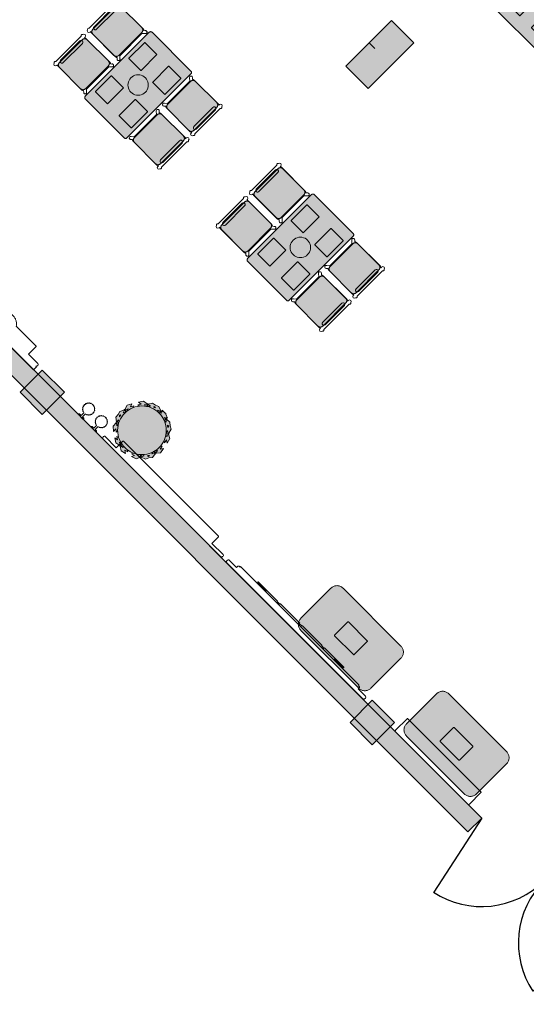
# Model space of a CAD drawing. Extents: x 2172.2 to 2210.6, y 415.3 to 458.1.
# Tile 2 of 27: x 2180.6 to 2187, y 424.7 to 437.3. Entities that reach past the tile are written whole.
import ezdxf

# ---------------------------------------------------------------- set-up
doc = ezdxf.new("R2010")
doc.units = 0
for name, color, linetype, lineweight in [('AYAA_B2_CHAIRS', 7, 'Continuous', 18), ('AYAA_B2_COLUMNS', 8, 'Continuous', 30), ('AYAA_B2_FINE_DETAIL', 8, 'Continuous', 9), ('AYAA_B2_PLANTS', 94, 'Continuous', 18), ('AYAA_B2_SERVICE', 7, 'Continuous', 18), ('AYAA_B2_TABLES', 7, 'Continuous', 18), ('AYAA_B2_WALL_DECOR', 32, 'Continuous', 13), ('AYAA_B2_WALL_LIGHTS', 32, 'Continuous', 13), ('AYAA_B2_WALLS', 7, 'Continuous', 30)]:
    doc.layers.add(name, color=color, linetype=linetype, lineweight=lineweight)

# ---------------------------------------------------------------- blocks, each defined once
blk = doc.blocks.new('AYAA_B2_ARCHITECTURE')
at = {"layer": 'AYAA_B2_COLUMNS', "true_color": 0xc2b092}
for points in [[(-4.993355, 2.969164), (-4.710547, 3.251969), (-4.427707, 2.969129), (-5.007532, 2.389305), (-5.29034, 2.67218), (-4.993366, 2.969152), (-4.921082, 2.896874)], [(-9.155142, -1.192626), (-8.872302, -1.475465), (-9.155142, -1.758305), (-9.43795, -1.47543)], [(-4.672302, -5.675465), (-4.955142, -5.958305), (-5.23795, -5.67543), (-4.955142, -5.392626)]]:
    blk.add_hatch(color=256, dxfattribs=at).paths.add_polyline_path(points)
at = {"layer": 'AYAA_B2_WALLS', "true_color": 0xe4e1d8}
blk.add_hatch(color=256, dxfattribs=at).paths.add_polyline_path([(-17.430969, 6.977996), (-3.56182, -6.891153), (-3.738596, -7.06793), (-17.607746, 6.80122)])
at = {"layer": 'AYAA_B2_COLUMNS', "linetype": 'Continuous', "lineweight": -2}
for points in [[(-4.993355, 2.969164), (-4.710547, 3.251969), (-4.427707, 2.969129), (-5.007532, 2.389305), (-5.29034, 2.67218), (-4.993366, 2.969152), (-4.921082, 2.896874)], [(-9.155142, -1.192626), (-8.872302, -1.475465), (-9.155142, -1.758305), (-9.43795, -1.47543)], [(-4.672302, -5.675465), (-4.955142, -5.958305), (-5.23795, -5.67543), (-4.955142, -5.392626)]]:
    blk.add_lwpolyline(points, close=True, dxfattribs=at)
at = {"layer": 'AYAA_B2_WALLS', "linetype": 'Continuous', "lineweight": -2}
blk.add_lwpolyline([(-17.430969, 6.977996), (-3.56182, -6.891153), (-3.738596, -7.06793), (-17.607746, 6.80122)], close=True, dxfattribs=at)
blk = doc.blocks.new('AYAA_B2_DOOR_D3')
at = {"color": 0, "linetype": 'Continuous'}
for points in [[(-1.125, 0), (-0.891, 1.1)], [(1.125, 0), (0.891, 1.1)]]:
    blk.add_lwpolyline(points, dxfattribs=at)
at = {"color": 0}
for centre, start, end in [((-1.125, 0), 0, 78), ((1.125, 0), 102, 180)]:
    blk.add_arc(centre, 1.125, start, end, dxfattribs=at)
blk = doc.blocks.new('AYAA_B2_DINING_2')
at = {"true_color": 0xefe8d6}
blk.add_hatch(color=256, dxfattribs=at).paths.add_polyline_path([(-0.595225, -0.364695), (-0.597275, -0.36135), (-0.598776, -0.357725), (-0.599692, -0.353911), (-0.6, -0.35), (-0.6, 0.35), (-0.599692, 0.353911), (-0.598776, 0.357725), (-0.597275, 0.36135), (-0.595225, 0.364695), (-0.592678, 0.367678), (-0.589695, 0.370225), (-0.58635, 0.372275), (-0.582725, 0.373776), (-0.578911, 0.374692), (-0.575, 0.375), (0.575, 0.375), (0.578911, 0.374692), (0.582725, 0.373776), (0.58635, 0.372275), (0.589695, 0.370225), (0.592678, 0.367678), (0.595225, 0.364695), (0.597275, 0.36135), (0.598776, 0.357725), (0.599692, 0.353911), (0.6, 0.35), (0.6, -0.35), (0.599692, -0.353911), (0.598776, -0.357725), (0.597275, -0.36135), (0.595225, -0.364695), (0.592678, -0.367678), (0.589695, -0.370225), (0.58635, -0.372275), (0.582725, -0.373776), (0.578911, -0.374692), (0.575, -0.375), (-0.575, -0.375), (-0.578911, -0.374692), (-0.582725, -0.373776), (-0.58635, -0.372275), (-0.589695, -0.370225), (-0.592678, -0.367678)])
at = {"color": 0, "linetype": 'Continuous', "lineweight": -2}
blk.add_lwpolyline([(-0.599692, 0.353911), (-0.598776, 0.357725), (-0.597275, 0.36135), (-0.595225, 0.364695), (-0.592678, 0.367678), (-0.589695, 0.370225), (-0.58635, 0.372275), (-0.582725, 0.373776), (-0.578911, 0.374692), (-0.575, 0.375), (0.575, 0.375), (0.578911, 0.374692), (0.582725, 0.373776), (0.58635, 0.372275), (0.589695, 0.370225), (0.592678, 0.367678), (0.595225, 0.364695), (0.597275, 0.36135), (0.598776, 0.357725), (0.599692, 0.353911), (0.6, 0.35), (0.6, -0.35), (0.599692, -0.353911), (0.598776, -0.357725), (0.597275, -0.36135), (0.595225, -0.364695), (0.592678, -0.367678), (0.589695, -0.370225), (0.58635, -0.372275), (0.582725, -0.373776), (0.578911, -0.374692), (0.575, -0.375), (-0.575, -0.375), (-0.578911, -0.374692), (-0.582725, -0.373776), (-0.58635, -0.372275), (-0.589695, -0.370225), (-0.592678, -0.367678), (-0.595225, -0.364695), (-0.597275, -0.36135), (-0.598776, -0.357725), (-0.599692, -0.353911), (-0.6, -0.35), (-0.6, 0.35)], close=True, dxfattribs=at)
at = {"layer": 'AYAA_B2_FINE_DETAIL', "linetype": 'Continuous', "lineweight": -2}
for points in [[(-0.443, 0.325), (-0.157, 0.325), (-0.156001, 0.324733), (-0.155267, 0.323999), (-0.155, 0.323), (-0.155, 0.107), (-0.155267, 0.106001), (-0.156001, 0.105267), (-0.157, 0.105), (-0.443, 0.105), (-0.443999, 0.105267), (-0.444733, 0.106001), (-0.445, 0.107), (-0.445, 0.323), (-0.444733, 0.323999), (-0.443999, 0.324733)], [(0.155, 0.323), (0.155267, 0.323999), (0.156001, 0.324733), (0.157, 0.325), (0.443, 0.325), (0.443999, 0.324733), (0.444733, 0.323999), (0.445, 0.323), (0.445, 0.107), (0.444733, 0.106001), (0.443999, 0.105267), (0.443, 0.105), (0.157, 0.105), (0.156001, 0.105267), (0.155267, 0.106001), (0.155, 0.107)], [(-0.123637, 0.040172), (-0.115831, 0.059019), (-0.105172, 0.076412), (-0.091924, 0.091924), (-0.076412, 0.105172), (-0.059019, 0.115831), (-0.040172, 0.123637), (-0.020336, 0.128399), (0, 0.13), (0.020336, 0.128399), (0.040172, 0.123637), (0.059019, 0.115831), (0.076412, 0.105172), (0.091924, 0.091924), (0.105172, 0.076412), (0.115831, 0.059019), (0.123637, 0.040172), (0.128399, 0.020336), (0.13, 0), (0.128399, -0.020336), (0.123637, -0.040172), (0.115831, -0.059019), (0.105172, -0.076412), (0.091924, -0.091924), (0.076412, -0.105172), (0.059019, -0.115831), (0.040172, -0.123637), (0.020336, -0.128399), (0, -0.13), (-0.020336, -0.128399), (-0.040172, -0.123637), (-0.059019, -0.115831), (-0.076412, -0.105172), (-0.091924, -0.091924), (-0.105172, -0.076412), (-0.115831, -0.059019), (-0.123637, -0.040172), (-0.128399, -0.020336), (-0.13, 0), (-0.128399, 0.020336)], [(-0.443999, -0.105267), (-0.443, -0.105), (-0.157, -0.105), (-0.156001, -0.105267), (-0.155267, -0.106001), (-0.155, -0.107), (-0.155, -0.323), (-0.155267, -0.323999), (-0.156001, -0.324733), (-0.157, -0.325), (-0.443, -0.325), (-0.443999, -0.324733), (-0.444733, -0.323999), (-0.445, -0.323), (-0.445, -0.107), (-0.444733, -0.106001)], [(0.155267, -0.106001), (0.156001, -0.105267), (0.157, -0.105), (0.443, -0.105), (0.443999, -0.105267), (0.444733, -0.106001), (0.445, -0.107), (0.445, -0.323), (0.444733, -0.323999), (0.443999, -0.324733), (0.443, -0.325), (0.157, -0.325), (0.156001, -0.324733), (0.155267, -0.323999), (0.155, -0.323), (0.155, -0.107)]]:
    blk.add_lwpolyline(points, close=True, dxfattribs=at)
blk = doc.blocks.new('AYAA_B2_CHAIR_OLIVE')
at = {"true_color": 0xd7dec3}
blk.add_hatch(color=256, dxfattribs=at).paths.add_polyline_path([(-0.247475, -0.204863), (-0.248872, -0.200013), (-0.249717, -0.195038), (-0.25, -0.19), (-0.25, 0.19), (-0.249717, 0.195038), (-0.248872, 0.200013), (-0.247475, 0.204863), (-0.245544, 0.209525), (-0.243103, 0.213941), (-0.240182, 0.218057), (-0.23682, 0.22182), (-0.233057, 0.225182), (-0.228941, 0.228103), (-0.224525, 0.230544), (-0.219863, 0.232475), (-0.215013, 0.233872), (-0.210038, 0.234717), (-0.205, 0.235), (0.205, 0.235), (0.210038, 0.234717), (0.215013, 0.233872), (0.219863, 0.232475), (0.224525, 0.230544), (0.228941, 0.228103), (0.233057, 0.225182), (0.23682, 0.22182), (0.240182, 0.218057), (0.243103, 0.213941), (0.245544, 0.209525), (0.247475, 0.204863), (0.248872, 0.200013), (0.249717, 0.195038), (0.25, 0.19), (0.25, -0.19), (0.249717, -0.195038), (0.248872, -0.200013), (0.247475, -0.204863), (0.245544, -0.209525), (0.243103, -0.213941), (0.240182, -0.218057), (0.23682, -0.22182), (0.233057, -0.225182), (0.228941, -0.228103), (0.224525, -0.230544), (0.219863, -0.232475), (0.215013, -0.233872), (0.210038, -0.234717), (0.205, -0.235), (-0.205, -0.235), (-0.210038, -0.234717), (-0.215013, -0.233872), (-0.219863, -0.232475), (-0.224525, -0.230544), (-0.228941, -0.228103), (-0.233057, -0.225182), (-0.23682, -0.22182), (-0.240182, -0.218057), (-0.243103, -0.213941), (-0.245544, -0.209525)])
at = {"color": 0, "linetype": 'Continuous', "lineweight": -2}
for points in [[(-0.255, -0.233), (-0.242972, -0.233), (-0.245992, -0.22998), (-0.25, -0.215), (-0.25, 0.215), (-0.245992, 0.22998), (-0.240149, 0.235823), (-0.252556, 0.249383), (-0.254118, 0.250179), (-0.258321, 0.254382), (-0.26102, 0.259679), (-0.26195, 0.26555), (-0.26102, 0.271421), (-0.258321, 0.276718), (-0.254118, 0.280921), (-0.248821, 0.28362), (-0.24295, 0.28455), (-0.237079, 0.28362), (-0.231782, 0.280921), (-0.227579, 0.276718), (-0.22608, 0.273776), (-0.20172, 0.24715), (-0.200943, 0.245), (0.200943, 0.245), (0.20172, 0.24715), (0.22608, 0.273776), (0.227579, 0.276718), (0.231782, 0.280921), (0.237079, 0.28362), (0.24295, 0.28455), (0.248821, 0.28362), (0.254118, 0.280921), (0.258321, 0.276718), (0.26102, 0.271421), (0.26195, 0.26555), (0.26102, 0.259679), (0.258321, 0.254382), (0.254118, 0.250179), (0.252556, 0.249383), (0.240149, 0.235823), (0.245992, 0.22998), (0.25, 0.215), (0.25, -0.215), (0.245992, -0.22998), (0.242972, -0.233), (0.255, -0.233), (0.270556, -0.239444), (0.277, -0.255), (0.270556, -0.270556), (0.259027, -0.275332), (0.258321, -0.276718), (0.254118, -0.280921), (0.248821, -0.28362), (0.24295, -0.28455), (0.237079, -0.28362), (0.231782, -0.280921), (0.227861, -0.277), (-0.227861, -0.277), (-0.231782, -0.280921), (-0.237079, -0.28362), (-0.24295, -0.28455), (-0.248821, -0.28362), (-0.254118, -0.280921), (-0.258321, -0.276718), (-0.259027, -0.275332), (-0.270556, -0.270556), (-0.277, -0.255), (-0.270556, -0.239444)], [(-0.247475, -0.204863), (-0.248872, -0.200013), (-0.249717, -0.195038), (-0.25, -0.19), (-0.25, 0.19), (-0.249717, 0.195038), (-0.248872, 0.200013), (-0.247475, 0.204863), (-0.245544, 0.209525), (-0.243103, 0.213941), (-0.240182, 0.218057), (-0.23682, 0.22182), (-0.233057, 0.225182), (-0.228941, 0.228103), (-0.224525, 0.230544), (-0.219863, 0.232475), (-0.215013, 0.233872), (-0.210038, 0.234717), (-0.205, 0.235), (0.205, 0.235), (0.210038, 0.234717), (0.215013, 0.233872), (0.219863, 0.232475), (0.224525, 0.230544), (0.228941, 0.228103), (0.233057, 0.225182), (0.23682, 0.22182), (0.240182, 0.218057), (0.243103, 0.213941), (0.245544, 0.209525), (0.247475, 0.204863), (0.248872, 0.200013), (0.249717, 0.195038), (0.25, 0.19), (0.25, -0.19), (0.249717, -0.195038), (0.248872, -0.200013), (0.247475, -0.204863), (0.245544, -0.209525), (0.243103, -0.213941), (0.240182, -0.218057), (0.23682, -0.22182), (0.233057, -0.225182), (0.228941, -0.228103), (0.224525, -0.230544), (0.219863, -0.232475), (0.215013, -0.233872), (0.210038, -0.234717), (0.205, -0.235), (-0.205, -0.235), (-0.210038, -0.234717), (-0.215013, -0.233872), (-0.219863, -0.232475), (-0.224525, -0.230544), (-0.228941, -0.228103), (-0.233057, -0.225182), (-0.23682, -0.22182), (-0.240182, -0.218057), (-0.243103, -0.213941), (-0.245544, -0.209525)], [(-0.183735, -0.203506), (-0.1725, -0.2005), (0.1725, -0.2005), (0.183735, -0.203506), (0.191994, -0.211765), (0.195, -0.223), (0.191994, -0.234235), (0.183735, -0.242494), (0.1725, -0.2455), (-0.1725, -0.2455), (-0.183735, -0.242494), (-0.191994, -0.234235), (-0.195, -0.223), (-0.191994, -0.211765)]]:
    blk.add_lwpolyline(points, close=True, dxfattribs=at)
blk = doc.blocks.new('AYAA_B2_DINING_5')
at = {"true_color": 0xefe8d6}
blk.add_hatch(color=256, dxfattribs=at).paths.add_polyline_path([(-1.5, -0.35), (-1.5, 0.35), (-1.499692, 0.353911), (-1.498776, 0.357725), (-1.497275, 0.36135), (-1.495225, 0.364695), (-1.492678, 0.367678), (-1.489695, 0.370225), (-1.48635, 0.372275), (-1.482725, 0.373776), (-1.478911, 0.374692), (-1.475, 0.375), (1.475, 0.375), (1.478911, 0.374692), (1.482725, 0.373776), (1.48635, 0.372275), (1.489695, 0.370225), (1.492678, 0.367678), (1.495225, 0.364695), (1.497275, 0.36135), (1.498776, 0.357725), (1.499692, 0.353911), (1.5, 0.35), (1.5, -0.35), (1.499692, -0.353911), (1.498776, -0.357725), (1.497275, -0.36135), (1.495225, -0.364695), (1.492678, -0.367678), (1.489695, -0.370225), (1.48635, -0.372275), (1.482725, -0.373776), (1.478911, -0.374692), (1.475, -0.375), (-1.475, -0.375), (-1.478911, -0.374692), (-1.482725, -0.373776), (-1.48635, -0.372275), (-1.489695, -0.370225), (-1.492678, -0.367678), (-1.495225, -0.364695), (-1.497275, -0.36135), (-1.498776, -0.357725), (-1.499692, -0.353911)])
at = {"color": 0, "linetype": 'Continuous', "lineweight": -2}
blk.add_lwpolyline([(-1.5, 0.35), (-1.499692, 0.353911), (-1.498776, 0.357725), (-1.497275, 0.36135), (-1.495225, 0.364695), (-1.492678, 0.367678), (-1.489695, 0.370225), (-1.48635, 0.372275), (-1.482725, 0.373776), (-1.478911, 0.374692), (-1.475, 0.375), (1.475, 0.375), (1.478911, 0.374692), (1.482725, 0.373776), (1.48635, 0.372275), (1.489695, 0.370225), (1.492678, 0.367678), (1.495225, 0.364695), (1.497275, 0.36135), (1.498776, 0.357725), (1.499692, 0.353911), (1.5, 0.35), (1.5, -0.35), (1.499692, -0.353911), (1.498776, -0.357725), (1.497275, -0.36135), (1.495225, -0.364695), (1.492678, -0.367678), (1.489695, -0.370225), (1.48635, -0.372275), (1.482725, -0.373776), (1.478911, -0.374692), (1.475, -0.375), (-1.475, -0.375), (-1.478911, -0.374692), (-1.482725, -0.373776), (-1.48635, -0.372275), (-1.489695, -0.370225), (-1.492678, -0.367678), (-1.495225, -0.364695), (-1.497275, -0.36135), (-1.498776, -0.357725), (-1.499692, -0.353911), (-1.5, -0.35)], close=True, dxfattribs=at)
at = {"layer": 'AYAA_B2_FINE_DETAIL', "linetype": 'Continuous', "lineweight": -2}
for points in [[(-1.057, 0.325), (-1.056001, 0.324733), (-1.055267, 0.323999), (-1.055, 0.323), (-1.055, 0.107), (-1.055267, 0.106001), (-1.056001, 0.105267), (-1.057, 0.105), (-1.343, 0.105), (-1.343999, 0.105267), (-1.344733, 0.106001), (-1.345, 0.107), (-1.345, 0.323), (-1.344733, 0.323999), (-1.343999, 0.324733), (-1.343, 0.325)], [(-0.745, 0.107), (-0.745, 0.323), (-0.744733, 0.323999), (-0.743999, 0.324733), (-0.743, 0.325), (-0.457, 0.325), (-0.456001, 0.324733), (-0.455267, 0.323999), (-0.455, 0.323), (-0.455, 0.107), (-0.455267, 0.106001), (-0.456001, 0.105267), (-0.457, 0.105), (-0.743, 0.105), (-0.743999, 0.105267), (-0.744733, 0.106001)], [(-0.145, 0.107), (-0.145, 0.323), (-0.144733, 0.323999), (-0.143999, 0.324733), (-0.143, 0.325), (0.143, 0.325), (0.143999, 0.324733), (0.144733, 0.323999), (0.145, 0.323), (0.145, 0.107), (0.144733, 0.106001), (0.143999, 0.105267), (0.143, 0.105), (-0.143, 0.105), (-0.143999, 0.105267), (-0.144733, 0.106001)], [(0.455267, 0.323999), (0.456001, 0.324733), (0.457, 0.325), (0.743, 0.325), (0.743999, 0.324733), (0.744733, 0.323999), (0.745, 0.323), (0.745, 0.107), (0.744733, 0.106001), (0.743999, 0.105267), (0.743, 0.105), (0.457, 0.105), (0.456001, 0.105267), (0.455267, 0.106001), (0.455, 0.107), (0.455, 0.323)], [(1.057, 0.325), (1.343, 0.325), (1.343999, 0.324733), (1.344733, 0.323999), (1.345, 0.323), (1.345, 0.107), (1.344733, 0.106001), (1.343999, 0.105267), (1.343, 0.105), (1.057, 0.105), (1.056001, 0.105267), (1.055267, 0.106001), (1.055, 0.107), (1.055, 0.323), (1.055267, 0.323999), (1.056001, 0.324733)], [(-0.123637, 0.040172), (-0.115831, 0.059019), (-0.105172, 0.076412), (-0.091924, 0.091924), (-0.076412, 0.105172), (-0.059019, 0.115831), (-0.040172, 0.123637), (-0.020336, 0.128399), (0, 0.13), (0.020336, 0.128399), (0.040172, 0.123637), (0.059019, 0.115831), (0.076412, 0.105172), (0.091924, 0.091924), (0.105172, 0.076412), (0.115831, 0.059019), (0.123637, 0.040172), (0.128399, 0.020336), (0.13, 0), (0.128399, -0.020336), (0.123637, -0.040172), (0.115831, -0.059019), (0.105172, -0.076412), (0.091924, -0.091924), (0.076412, -0.105172), (0.059019, -0.115831), (0.040172, -0.123637), (0.020336, -0.128399), (0, -0.13), (-0.020336, -0.128399), (-0.040172, -0.123637), (-0.059019, -0.115831), (-0.076412, -0.105172), (-0.091924, -0.091924), (-0.105172, -0.076412), (-0.115831, -0.059019), (-0.123637, -0.040172), (-0.128399, -0.020336), (-0.13, 0), (-0.128399, 0.020336)], [(-1.056001, -0.105267), (-1.055267, -0.106001), (-1.055, -0.107), (-1.055, -0.323), (-1.055267, -0.323999), (-1.056001, -0.324733), (-1.057, -0.325), (-1.343, -0.325), (-1.343999, -0.324733), (-1.344733, -0.323999), (-1.345, -0.323), (-1.345, -0.107), (-1.344733, -0.106001), (-1.343999, -0.105267), (-1.343, -0.105), (-1.057, -0.105)], [(-0.744733, -0.106001), (-0.743999, -0.105267), (-0.743, -0.105), (-0.457, -0.105), (-0.456001, -0.105267), (-0.455267, -0.106001), (-0.455, -0.107), (-0.455, -0.323), (-0.455267, -0.323999), (-0.456001, -0.324733), (-0.457, -0.325), (-0.743, -0.325), (-0.743999, -0.324733), (-0.744733, -0.323999), (-0.745, -0.323), (-0.745, -0.107)], [(-0.144733, -0.106001), (-0.143999, -0.105267), (-0.143, -0.105), (0.143, -0.105), (0.143999, -0.105267), (0.144733, -0.106001), (0.145, -0.107), (0.145, -0.323), (0.144733, -0.323999), (0.143999, -0.324733), (0.143, -0.325), (-0.143, -0.325), (-0.143999, -0.324733), (-0.144733, -0.323999), (-0.145, -0.323), (-0.145, -0.107)], [(0.457, -0.105), (0.743, -0.105), (0.743999, -0.105267), (0.744733, -0.106001), (0.745, -0.107), (0.745, -0.323), (0.744733, -0.323999), (0.743999, -0.324733), (0.743, -0.325), (0.457, -0.325), (0.456001, -0.324733), (0.455267, -0.323999), (0.455, -0.323), (0.455, -0.107), (0.455267, -0.106001), (0.456001, -0.105267)], [(1.055267, -0.106001), (1.056001, -0.105267), (1.057, -0.105), (1.343, -0.105), (1.343999, -0.105267), (1.344733, -0.106001), (1.345, -0.107), (1.345, -0.323), (1.344733, -0.323999), (1.343999, -0.324733), (1.343, -0.325), (1.057, -0.325), (1.056001, -0.324733), (1.055267, -0.323999), (1.055, -0.323), (1.055, -0.107)]]:
    blk.add_lwpolyline(points, close=True, dxfattribs=at)
blk = doc.blocks.new('AYAA_B2_HOST')
at = {"true_color": 0xe8ddc7}
blk.add_hatch(color=256, dxfattribs=at).paths.add_polyline_path([(-0.623366, -0.307622), (-0.626252, -0.29847), (-0.628329, -0.289101), (-0.629581, -0.279587), (-0.63, -0.27), (-0.63, 0.27), (-0.629581, 0.279587), (-0.628329, 0.289101), (-0.626252, 0.29847), (-0.623366, 0.307622), (-0.619694, 0.316488), (-0.615263, 0.325), (-0.610107, 0.333093), (-0.604265, 0.340707), (-0.597782, 0.347782), (-0.590707, 0.354265), (-0.583093, 0.360107), (-0.575, 0.365263), (-0.566488, 0.369694), (-0.557622, 0.373366), (-0.54847, 0.376252), (-0.539101, 0.378329), (-0.529587, 0.379581), (-0.52, 0.38), (0.52, 0.38), (0.529587, 0.379581), (0.539101, 0.378329), (0.54847, 0.376252), (0.557622, 0.373366), (0.566488, 0.369694), (0.575, 0.365263), (0.583093, 0.360107), (0.590707, 0.354265), (0.597782, 0.347782), (0.604265, 0.340707), (0.610107, 0.333093), (0.615263, 0.325), (0.619694, 0.316488), (0.623366, 0.307622), (0.626252, 0.29847), (0.628329, 0.289101), (0.629581, 0.279587), (0.63, 0.27), (0.63, -0.27), (0.629581, -0.279587), (0.628329, -0.289101), (0.626252, -0.29847), (0.623366, -0.307622), (0.619694, -0.316488), (0.615263, -0.325), (0.610107, -0.333093), (0.604265, -0.340707), (0.597782, -0.347782), (0.590707, -0.354265), (0.583093, -0.360107), (0.575, -0.365263), (0.566488, -0.369694), (0.557622, -0.373366), (0.54847, -0.376252), (0.539101, -0.378329), (0.529587, -0.379581), (0.52, -0.38), (-0.52, -0.38), (-0.529587, -0.379581), (-0.539101, -0.378329), (-0.54847, -0.376252), (-0.557622, -0.373366), (-0.566488, -0.369694), (-0.575, -0.365263), (-0.583093, -0.360107), (-0.590707, -0.354265), (-0.597782, -0.347782), (-0.604265, -0.340707), (-0.610107, -0.333093), (-0.615263, -0.325), (-0.619694, -0.316488)])
at = {"color": 0, "linetype": 'Continuous', "lineweight": -2}
blk.add_lwpolyline([(-0.583093, -0.360107), (-0.590707, -0.354265), (-0.597782, -0.347782), (-0.604265, -0.340707), (-0.610107, -0.333093), (-0.615263, -0.325), (-0.619694, -0.316488), (-0.623366, -0.307622), (-0.626252, -0.29847), (-0.628329, -0.289101), (-0.629581, -0.279587), (-0.63, -0.27), (-0.63, 0.27), (-0.629581, 0.279587), (-0.628329, 0.289101), (-0.626252, 0.29847), (-0.623366, 0.307622), (-0.619694, 0.316488), (-0.615263, 0.325), (-0.610107, 0.333093), (-0.604265, 0.340707), (-0.597782, 0.347782), (-0.590707, 0.354265), (-0.583093, 0.360107), (-0.575, 0.365263), (-0.566488, 0.369694), (-0.557622, 0.373366), (-0.54847, 0.376252), (-0.539101, 0.378329), (-0.529587, 0.379581), (-0.52, 0.38), (0.52, 0.38), (0.529587, 0.379581), (0.539101, 0.378329), (0.54847, 0.376252), (0.557622, 0.373366), (0.566488, 0.369694), (0.575, 0.365263), (0.583093, 0.360107), (0.590707, 0.354265), (0.597782, 0.347782), (0.604265, 0.340707), (0.610107, 0.333093), (0.615263, 0.325), (0.619694, 0.316488), (0.623366, 0.307622), (0.626252, 0.29847), (0.628329, 0.289101), (0.629581, 0.279587), (0.63, 0.27), (0.63, -0.27), (0.629581, -0.279587), (0.628329, -0.289101), (0.626252, -0.29847), (0.623366, -0.307622), (0.619694, -0.316488), (0.615263, -0.325), (0.610107, -0.333093), (0.604265, -0.340707), (0.597782, -0.347782), (0.590707, -0.354265), (0.583093, -0.360107), (0.575, -0.365263), (0.566488, -0.369694), (0.557622, -0.373366), (0.54847, -0.376252), (0.539101, -0.378329), (0.529587, -0.379581), (0.52, -0.38), (-0.52, -0.38), (-0.529587, -0.379581), (-0.539101, -0.378329), (-0.54847, -0.376252), (-0.557622, -0.373366), (-0.566488, -0.369694), (-0.575, -0.365263)], close=True, dxfattribs=at)
at = {"layer": 'AYAA_B2_FINE_DETAIL', "linetype": 'Continuous', "lineweight": -2}
blk.add_lwpolyline([(-0.174198, 0.121996), (-0.171996, 0.124198), (-0.169, 0.125), (0.169, 0.125), (0.171996, 0.124198), (0.174198, 0.121996), (0.175, 0.119), (0.175, -0.119), (0.174198, -0.121996), (0.171996, -0.124198), (0.169, -0.125), (-0.169, -0.125), (-0.171996, -0.124198), (-0.174198, -0.121996), (-0.175, -0.119), (-0.175, 0.119)], close=True, dxfattribs=at)
blk = doc.blocks.new('AYAA_B2_PLANTER')
at = {"true_color": 0xccdab5}
h = blk.add_hatch(color=256, dxfattribs=at)
h.paths.add_polyline_path([(-0.314582, -0.176177), (-0.34944, -0.121314), (-0.336246, -0.063287), (-0.338237, -0.062792), (-0.340588, -0.058893), (-0.339683, -0.054431), (-0.337973, -0.053296), (-0.369886, -0.003068), (-0.355475, 0.060314), (-0.331772, 0.023007), (-0.321972, 0.066107), (-0.30676, 0.042164), (-0.304043, 0.060478), (-0.296652, 0.089988), (-0.286403, 0.118632), (-0.280823, 0.13043), (-0.30658, 0.118511), (-0.291515, 0.160064), (-0.331628, 0.141502), (-0.309474, 0.20261), (-0.255468, 0.227602), (-0.256292, 0.22948), (-0.254641, 0.233723), (-0.250554, 0.235732), (-0.248612, 0.235071), (-0.22833, 0.291016), (-0.18698, 0.310151), (-0.150749, 0.337787), (-0.091788, 0.329601), (-0.091462, 0.331547), (-0.087769, 0.334189), (-0.083255, 0.333702), (-0.082014, 0.332167), (-0.034685, 0.368269), (0.029698, 0.35933), (-0.005446, 0.332524), (0.038334, 0.326445), (0.015759, 0.309226), (0.030385, 0.308507), (0.060478, 0.304043), (0.089988, 0.296652), (0.105943, 0.290943), (0.091863, 0.31559), (0.134551, 0.304134), (0.112627, 0.342513), (0.175406, 0.325665), (0.204933, 0.273978), (0.206673, 0.274908), (0.21102, 0.273598), (0.213392, 0.269726), (0.212934, 0.267806), (0.270427, 0.252378), (0.293029, 0.212813), (0.32366, 0.17908), (0.320546, 0.119665), (0.322646, 0.119524), (0.325649, 0.11609), (0.325495, 0.111531), (0.323958, 0.110094), (0.332125, 0.1011), (0.34, 0.12), (0.361231, 0.069046), (0.363954, 0.066047), (0.363789, 0.062905), (0.365, 0.06), (0.363441, 0.056259), (0.360553, 0.001136), (0.346789, 0.016294), (0.342105, 0.005053), (0.343905, 0.004243), (0.345522, 0), (0.343905, -0.004243), (0.342105, -0.005053), (0.365, -0.06), (0.347475, -0.102059), (0.339471, -0.146917), (0.290523, -0.180738), (0.291693, -0.182487), (0.290809, -0.186962), (0.287104, -0.189624), (0.285028, -0.189285), (0.274576, -0.247856), (0.2211, -0.284806), (0.228864, -0.241294), (0.192501, -0.26642), (0.1974, -0.238964), (0.196662, -0.239633), (0.172227, -0.257756), (0.146133, -0.273396), (0.119186, -0.286141), (0.145726, -0.294619), (0.106529, -0.315045), (0.148633, -0.328494), (0.09099, -0.358533), (0.034315, -0.34043), (0.033645, -0.342424), (0.029562, -0.344457), (0.025191, -0.34315), (0.024191, -0.341299), (-0.02857, -0.368794), (-0.071975, -0.354929), (-0.117352, -0.35079), (-0.155242, -0.304904), (-0.15685, -0.306178), (-0.161374, -0.305659), (-0.164354, -0.302216), (-0.164209, -0.30017), (-0.223471, -0.294764), (-0.264858, -0.244643), (-0.220841, -0.248658), (-0.248984, -0.214576), (-0.22109, -0.217121), (-0.239633, -0.196662), (-0.257756, -0.172227), (-0.273396, -0.146133), (-0.274861, -0.143036), (-0.281079, -0.170384), (-0.304783, -0.133077)])
h.paths.add_polyline_path([(0.32938, 0.006), (0.3375, 0.006), (0.330287, 0.023311)], flags=0)
h.paths.add_polyline_path([(0.32464, -0.006), (0.309705, -0.006), (0.309578, -0.008587), (0.323, -0.0408), (0.3375, -0.006), (0.328751, -0.006), (0.328527, -0.010281)], flags=0)
h.paths.add_polyline_path([(0.33044, -0.097057), (0.323, -0.0792), (0.317182, -0.093164), (0.314525, -0.108055)], flags=0)
h.paths.add_polyline_path([(0.319918, 0.107677), (0.31227, 0.104951), (0.318937, 0.088952)], flags=0)
h.paths.add_polyline_path([(0.307649, 0.116043), (0.315889, 0.11898), (0.290546, 0.146891), (0.288725, 0.112142), (0.289628, 0.109619), (0.303776, 0.114662), (0.306, 0.12)], flags=0)
h.paths.add_polyline_path([(0.309578, 0.008587), (0.309705, 0.006), (0.313744, 0.006), (0.310149, 0.009959)], flags=0)
h.paths.add_polyline_path([(0.295485, 0.094765), (0.297542, 0.099701), (0.293671, 0.098321), (0.29459, 0.095751)], flags=0)
h.paths.add_polyline_path([(0.264914, -0.160285), (0.263661, -0.162376), (0.287137, -0.177468), (0.293759, -0.140353)], flags=0)
h.paths.add_polyline_path([(0.249631, -0.208993), (0.280647, -0.187562), (0.257445, -0.172646), (0.255695, -0.175005)], flags=0)
h.paths.add_polyline_path([(0.267482, 0.194261), (0.277651, 0.183062), (0.278664, 0.20238), (0.259979, 0.207395)], flags=0)
h.paths.add_polyline_path([(0.229573, 0.230846), (0.210872, 0.263581), (0.193952, 0.241643), (0.196566, 0.239704)], flags=0)
h.paths.add_polyline_path([(0.18234, 0.250255), (0.184312, 0.248793), (0.20137, 0.27091), (0.164959, 0.280681)], flags=0)
h.paths.add_polyline_path([(0.06827, -0.318328), (0.035259, -0.307784), (0.032472, -0.308197), (0.034836, -0.335751)], flags=0)
h.paths.add_polyline_path([(-0.013033, -0.325306), (0.02288, -0.336777), (0.020496, -0.308993), (0.018039, -0.309114)], flags=0)
h.paths.add_polyline_path([(-0.072835, 0.300948), (-0.070392, 0.30156), (-0.042586, 0.322769), (-0.079928, 0.327954)], flags=0)
h.paths.add_polyline_path([(-0.0657, -0.323987), (-0.080764, -0.322613), (-0.068447, -0.33753), (-0.051291, -0.328589)], flags=0)
h.paths.add_polyline_path([(-0.091535, 0.324905), (-0.12151, 0.302042), (-0.087386, 0.297304), (-0.084477, 0.298032)], flags=0)
h.paths.add_polyline_path([(-0.139269, -0.276642), (-0.152266, -0.301259), (-0.114722, -0.304684), (-0.136985, -0.277723)], flags=0)
h.paths.add_polyline_path([(-0.152218, -0.269749), (-0.186882, -0.266587), (-0.162878, -0.295657), (-0.149925, -0.271123)], flags=0)
h.paths.add_polyline_path([(-0.170679, 0.283112), (-0.15865, 0.292287), (-0.177811, 0.294948), (-0.184405, 0.276761)], flags=0)
h.paths.add_polyline_path([(-0.244585, 0.232638), (-0.224083, 0.213819), (-0.222168, 0.215932), (-0.210371, 0.24847)], flags=0)
h.paths.add_polyline_path([(-0.232141, 0.204928), (-0.252699, 0.223798), (-0.265549, 0.188355), (-0.23388, 0.20301)], flags=0)
h.paths.add_polyline_path([(-0.303717, -0.061779), (-0.304043, -0.060478), (-0.304306, -0.058708), (-0.331542, -0.063418), (-0.311325, -0.095238)], flags=0)
h.paths.add_polyline_path([(-0.306067, -0.046834), (-0.306424, -0.044428), (-0.325228, -0.014831), (-0.333587, -0.051593)], flags=0)
at = {"color": 0, "linetype": 'Continuous', "lineweight": -2}
for points in [[(-0.314582, -0.176177), (-0.34944, -0.121314), (-0.336246, -0.063287), (-0.338237, -0.062792), (-0.340588, -0.058893), (-0.339683, -0.054431), (-0.337973, -0.053296), (-0.369886, -0.003068), (-0.355475, 0.060314), (-0.331772, 0.023007), (-0.321972, 0.066107), (-0.30676, 0.042164), (-0.304043, 0.060478), (-0.296652, 0.089988), (-0.286403, 0.118632), (-0.280823, 0.13043), (-0.30658, 0.118511), (-0.291515, 0.160064), (-0.331628, 0.141502), (-0.309474, 0.20261), (-0.255468, 0.227602), (-0.256292, 0.22948), (-0.254641, 0.233723), (-0.250554, 0.235732), (-0.248612, 0.235071), (-0.22833, 0.291016), (-0.18698, 0.310151), (-0.150749, 0.337787), (-0.091788, 0.329601), (-0.091462, 0.331547), (-0.087769, 0.334189), (-0.083255, 0.333702), (-0.082014, 0.332167), (-0.034685, 0.368269), (0.029698, 0.35933), (-0.005446, 0.332524), (0.038334, 0.326445), (0.015759, 0.309226), (0.030385, 0.308507), (0.060478, 0.304043), (0.089988, 0.296652), (0.105943, 0.290943), (0.091863, 0.31559), (0.134551, 0.304134), (0.112627, 0.342513), (0.175406, 0.325665), (0.204933, 0.273978), (0.206673, 0.274908), (0.21102, 0.273598), (0.213392, 0.269726), (0.212934, 0.267806), (0.270427, 0.252378), (0.293029, 0.212813), (0.32366, 0.17908), (0.320546, 0.119665), (0.322646, 0.119524), (0.325649, 0.11609), (0.325495, 0.111531), (0.323958, 0.110094), (0.332125, 0.1011), (0.34, 0.12), (0.361231, 0.069046), (0.363954, 0.066047), (0.363789, 0.062905), (0.365, 0.06), (0.363441, 0.056259), (0.360553, 0.001136), (0.346789, 0.016294), (0.342105, 0.005053), (0.343905, 0.004243), (0.345522, 0), (0.343905, -0.004243), (0.342105, -0.005053), (0.365, -0.06), (0.347475, -0.102059), (0.339471, -0.146917), (0.290523, -0.180738), (0.291693, -0.182487), (0.290809, -0.186962), (0.287104, -0.189624), (0.285028, -0.189285), (0.274576, -0.247856), (0.2211, -0.284806), (0.228864, -0.241294), (0.192501, -0.26642), (0.1974, -0.238964), (0.196662, -0.239633), (0.172227, -0.257756), (0.146133, -0.273396), (0.119186, -0.286141), (0.145726, -0.294619), (0.106529, -0.315045), (0.148633, -0.328494), (0.09099, -0.358533), (0.034315, -0.34043), (0.033645, -0.342424), (0.029562, -0.344457), (0.025191, -0.34315), (0.024191, -0.341299), (-0.02857, -0.368794), (-0.071975, -0.354929), (-0.117352, -0.35079), (-0.155242, -0.304904), (-0.15685, -0.306178), (-0.161374, -0.305659), (-0.164354, -0.302216), (-0.164209, -0.30017), (-0.223471, -0.294764), (-0.264858, -0.244643), (-0.220841, -0.248658), (-0.248984, -0.214576), (-0.22109, -0.217121), (-0.239633, -0.196662), (-0.257756, -0.172227), (-0.273396, -0.146133), (-0.274861, -0.143036), (-0.281079, -0.170384), (-0.304783, -0.133077)], [(-0.304043, 0.060478), (-0.296652, 0.089988), (-0.286403, 0.118632), (-0.273396, 0.146133), (-0.257756, 0.172227), (-0.239633, 0.196662), (-0.219203, 0.219203), (-0.196662, 0.239633), (-0.172227, 0.257756), (-0.146133, 0.273396), (-0.118632, 0.286403), (-0.089988, 0.296652), (-0.060478, 0.304043), (-0.030385, 0.308507), (0, 0.31), (0.030385, 0.308507), (0.060478, 0.304043), (0.089988, 0.296652), (0.118632, 0.286403), (0.146133, 0.273396), (0.172227, 0.257756), (0.196662, 0.239633), (0.219203, 0.219203), (0.239633, 0.196662), (0.257756, 0.172227), (0.273396, 0.146133), (0.286403, 0.118632), (0.296652, 0.089988), (0.304043, 0.060478), (0.308507, 0.030385), (0.31, 0), (0.308507, -0.030385), (0.304043, -0.060478), (0.296652, -0.089988), (0.286403, -0.118632), (0.273396, -0.146133), (0.257756, -0.172227), (0.239633, -0.196662), (0.219203, -0.219203), (0.196662, -0.239633), (0.172227, -0.257756), (0.146133, -0.273396), (0.118632, -0.286403), (0.089988, -0.296652), (0.060478, -0.304043), (0.030385, -0.308507), (0, -0.31), (-0.030385, -0.308507), (-0.060478, -0.304043), (-0.089988, -0.296652), (-0.118632, -0.286403), (-0.146133, -0.273396), (-0.172227, -0.257756), (-0.196662, -0.239633), (-0.219203, -0.219203), (-0.239633, -0.196662), (-0.257756, -0.172227), (-0.273396, -0.146133), (-0.286403, -0.118632), (-0.296652, -0.089988), (-0.304043, -0.060478), (-0.308507, -0.030385), (-0.31, 0), (-0.308507, 0.030385)], [(-0.170679, 0.283112), (-0.15865, 0.292287), (-0.177811, 0.294948), (-0.184405, 0.276761)], [(-0.091535, 0.324905), (-0.12151, 0.302042), (-0.087386, 0.297304), (-0.084477, 0.298032)], [(-0.072835, 0.300948), (-0.070392, 0.30156), (-0.042586, 0.322769), (-0.079928, 0.327954)], [(0.18234, 0.250255), (0.184312, 0.248793), (0.20137, 0.27091), (0.164959, 0.280681)], [(0.229573, 0.230846), (0.210872, 0.263581), (0.193952, 0.241643), (0.196566, 0.239704)], [(-0.232141, 0.204928), (-0.252699, 0.223798), (-0.265549, 0.188355), (-0.23388, 0.20301)], [(-0.244585, 0.232638), (-0.224083, 0.213819), (-0.222168, 0.215932), (-0.210371, 0.24847)], [(0.267482, 0.194261), (0.277651, 0.183062), (0.278664, 0.20238), (0.259979, 0.207395)], [(0.307649, 0.116043), (0.315889, 0.11898), (0.290546, 0.146891), (0.288725, 0.112142), (0.289628, 0.109619), (0.303776, 0.114662), (0.306, 0.12)], [(0.295485, 0.094765), (0.297542, 0.099701), (0.293671, 0.098321), (0.29459, 0.095751)], [(0.309578, 0.008587), (0.309705, 0.006), (0.313744, 0.006), (0.310149, 0.009959)], [(0.319918, 0.107677), (0.31227, 0.104951), (0.318937, 0.088952)], [(0.32938, 0.006), (0.3375, 0.006), (0.330287, 0.023311)], [(-0.306067, -0.046834), (-0.306424, -0.044428), (-0.325228, -0.014831), (-0.333587, -0.051593)], [(-0.303717, -0.061779), (-0.304043, -0.060478), (-0.304306, -0.058708), (-0.331542, -0.063418), (-0.311325, -0.095238)], [(0.32464, -0.006), (0.309705, -0.006), (0.309578, -0.008587), (0.323, -0.0408), (0.3375, -0.006), (0.328751, -0.006), (0.328527, -0.010281)], [(0.33044, -0.097057), (0.323, -0.0792), (0.317182, -0.093164), (0.314525, -0.108055)], [(0.249631, -0.208993), (0.280647, -0.187562), (0.257445, -0.172646), (0.255695, -0.175005)], [(0.264914, -0.160285), (0.263661, -0.162376), (0.287137, -0.177468), (0.293759, -0.140353)], [(-0.152218, -0.269749), (-0.186882, -0.266587), (-0.162878, -0.295657), (-0.149925, -0.271123)], [(-0.139269, -0.276642), (-0.152266, -0.301259), (-0.114722, -0.304684), (-0.136985, -0.277723)], [(-0.0657, -0.323987), (-0.080764, -0.322613), (-0.068447, -0.33753), (-0.051291, -0.328589)], [(-0.013033, -0.325306), (0.02288, -0.336777), (0.020496, -0.308993), (0.018039, -0.309114)], [(0.06827, -0.318328), (0.035259, -0.307784), (0.032472, -0.308197), (0.034836, -0.335751)]]:
    blk.add_lwpolyline(points, close=True, dxfattribs=at)
blk = doc.blocks.new('AYAA_B2_UNIQUE_WALL_COMPOSITION_08')
at = {"color": 0, "linetype": 'Continuous', "lineweight": -2}
blk.add_lwpolyline([(-0.6648, 0.008), (0.6648, 0.008), (0.6648, -0.003), (0.663994, -0.003), (0.6648, -0.006), (0.6648, -0.214), (0.663998, -0.216996), (0.661796, -0.219198), (0.6588, -0.22), (-0.6588, -0.22), (-0.661796, -0.219198), (-0.663998, -0.216996), (-0.6648, -0.214), (-0.6648, -0.006), (-0.663994, -0.003), (-0.6648, -0.003)], close=True, dxfattribs=at)
blk = doc.blocks.new('AYAA_B2_SCONCE')
at = {"color": 0, "linetype": 'Continuous', "lineweight": -2}
blk.add_lwpolyline([(-0.066057, -0.178967), (-0.064423, -0.178291), (-0.064952, -0.1775), (-0.069291, -0.168701), (-0.071015, -0.163622), (-0.072921, -0.164412), (-0.075043, -0.163533), (-0.075921, -0.161412), (-0.075043, -0.15929), (-0.072921, -0.158412), (-0.072618, -0.158538), (-0.074358, -0.149789), (-0.074835, -0.142517), (-0.076, -0.143), (-0.078121, -0.142121), (-0.079, -0.14), (-0.078121, -0.137879), (-0.076, -0.137), (-0.074835, -0.137483), (-0.074358, -0.130211), (-0.072618, -0.121462), (-0.072921, -0.121588), (-0.075043, -0.12071), (-0.075921, -0.118588), (-0.075043, -0.116467), (-0.072921, -0.115588), (-0.071015, -0.116378), (-0.069291, -0.111299), (-0.064952, -0.1025), (-0.064423, -0.101709), (-0.066057, -0.101033), (-0.066935, -0.098911), (-0.066057, -0.09679), (-0.063935, -0.095911), (-0.061814, -0.09679), (-0.061555, -0.097416), (-0.059501, -0.094343), (-0.053033, -0.086967), (-0.050898, -0.085095), (-0.051891, -0.084684), (-0.052769, -0.082563), (-0.051891, -0.080442), (-0.049769, -0.079563), (-0.047648, -0.080442), (-0.0471, -0.081764), (-0.045657, -0.080499), (-0.0375, -0.075048), (-0.033493, -0.073072), (-0.033693, -0.072989), (-0.034572, -0.070868), (-0.033693, -0.068747), (-0.031572, -0.067868), (-0.02945, -0.068747), (-0.028646, -0.07069), (-0.019411, -0.067556), (-0.013177, -0.066316), (-0.013816, -0.064774), (-0.012937, -0.062652), (-0.012, -0.062264), (-0.012, -0.014), (-0.037, -0.014), (-0.040995, -0.012931), (-0.043931, -0.009995), (-0.045, -0.006), (-0.043931, -0.002005), (-0.040995, 0.000931), (-0.037, 0.002), (0.037, 0.002), (0.040995, 0.000931), (0.043931, -0.002005), (0.045, -0.006), (0.043931, -0.009995), (0.040995, -0.012931), (0.037, -0.014), (0.012, -0.014), (0.012, -0.062264), (0.012937, -0.062652), (0.013816, -0.064774), (0.013177, -0.066316), (0.019411, -0.067556), (0.028646, -0.07069), (0.02945, -0.068747), (0.031572, -0.067868), (0.033693, -0.068747), (0.034572, -0.070868), (0.033693, -0.072989), (0.033493, -0.073072), (0.0375, -0.075048), (0.045657, -0.080499), (0.0471, -0.081764), (0.047648, -0.080442), (0.049769, -0.079563), (0.051891, -0.080442), (0.052769, -0.082563), (0.051891, -0.084684), (0.050898, -0.085095), (0.053033, -0.086967), (0.059501, -0.094343), (0.061555, -0.097416), (0.061814, -0.09679), (0.063935, -0.095911), (0.066057, -0.09679), (0.066935, -0.098911), (0.066057, -0.101033), (0.064423, -0.101709), (0.064952, -0.1025), (0.069291, -0.111299), (0.071015, -0.116378), (0.072921, -0.115588), (0.075043, -0.116467), (0.075921, -0.118588), (0.075043, -0.12071), (0.072921, -0.121588), (0.072618, -0.121462), (0.074358, -0.130211), (0.074835, -0.137483), (0.076, -0.137), (0.078121, -0.137879), (0.079, -0.14), (0.078121, -0.142121), (0.076, -0.143), (0.074835, -0.142517), (0.074358, -0.149789), (0.072618, -0.158538), (0.072921, -0.158412), (0.075043, -0.15929), (0.075921, -0.161412), (0.075043, -0.163533), (0.072921, -0.164412), (0.071015, -0.163622), (0.069291, -0.168701), (0.064952, -0.1775), (0.064423, -0.178291), (0.066057, -0.178967), (0.066935, -0.181089), (0.066057, -0.18321), (0.063935, -0.184089), (0.061814, -0.18321), (0.061555, -0.182584), (0.059501, -0.185657), (0.053033, -0.193033), (0.050898, -0.194905), (0.051891, -0.195316), (0.052769, -0.197437), (0.051891, -0.199558), (0.049769, -0.200437), (0.047648, -0.199558), (0.0471, -0.198236), (0.045657, -0.199501), (0.0375, -0.204952), (0.033493, -0.206928), (0.033693, -0.207011), (0.034572, -0.209132), (0.033693, -0.211253), (0.031572, -0.212132), (0.02945, -0.211253), (0.028646, -0.20931), (0.019411, -0.212444), (0.013177, -0.213684), (0.013816, -0.215226), (0.012937, -0.217348), (0.010816, -0.218226), (0.008695, -0.217348), (0.007816, -0.215226), (0.008131, -0.214467), (0, -0.215), (-0.008131, -0.214467), (-0.007816, -0.215226), (-0.008695, -0.217348), (-0.010816, -0.218226), (-0.012937, -0.217348), (-0.013816, -0.215226), (-0.013177, -0.213684), (-0.019411, -0.212444), (-0.028646, -0.20931), (-0.02945, -0.211253), (-0.031572, -0.212132), (-0.033693, -0.211253), (-0.034572, -0.209132), (-0.033693, -0.207011), (-0.033493, -0.206928), (-0.0375, -0.204952), (-0.045657, -0.199501), (-0.0471, -0.198236), (-0.047648, -0.199558), (-0.049769, -0.200437), (-0.051891, -0.199558), (-0.052769, -0.197437), (-0.051891, -0.195316), (-0.050898, -0.194905), (-0.053033, -0.193033), (-0.059501, -0.185657), (-0.061555, -0.182584), (-0.061814, -0.18321), (-0.063935, -0.184089), (-0.066057, -0.18321), (-0.066935, -0.181089)], close=True, dxfattribs=at)
blk = doc.blocks.new('AYAA_B2_UNIQUE_WALL_COMPOSITION_21')
at = {"color": 0, "linetype": 'Continuous', "lineweight": -2}
for points in [[(-1.086511, -0.075719), (-1.091239, -0.070992), (-1.09296, -0.06456), (-1.09296, -0.04524), (-1.22544, -0.04524), (-1.233709, -0.043028), (-1.239788, -0.036949), (-1.242, -0.02868), (-1.242, -0.0204), (-1.239788, -0.012131), (-1.234257, -0.0066), (-1.242, -0.0066), (-1.242, 0.00352), (1.242, 0.00352), (1.242, -0.0066), (1.234257, -0.0066), (1.239788, -0.012131), (1.242, -0.0204), (1.242, -0.02868), (1.239788, -0.036949), (1.233709, -0.043028), (1.22544, -0.04524), (1.09296, -0.04524), (1.09296, -0.06456), (1.091239, -0.070992), (1.086511, -0.075719), (1.08008, -0.07744), (1.064778, -0.07744), (1.065357, -0.077595), (1.067045, -0.079283), (1.06766, -0.08158), (1.06766, -0.08342), (1.067046, -0.085717), (1.065357, -0.087405), (1.06306, -0.08802), (-1.06306, -0.08802), (-1.065357, -0.087405), (-1.067045, -0.085717), (-1.06766, -0.08342), (-1.06766, -0.08158), (-1.067045, -0.079283), (-1.065357, -0.077595), (-1.064778, -0.07744), (-1.08008, -0.07744)], [(-0.617262, -0.101504), (-0.619418, -0.0963), (-0.617262, -0.091096), (-0.612058, -0.08894), (0.612058, -0.08894), (0.617253, -0.091096), (0.619405, -0.0963), (0.617253, -0.101504), (0.612058, -0.10366), (0.77004, -0.10366), (0.771054, -0.104738), (0.771474, -0.10734), (0.771054, -0.109942), (0.77004, -0.11102), (0.42228, -0.11102), (0.421266, -0.109942), (0.420846, -0.10734), (0.421266, -0.104738), (0.42228, -0.10366), (0.3726, -0.10366), (0.373614, -0.104738), (0.374034, -0.10734), (0.373614, -0.109942), (0.3726, -0.11102), (0.02484, -0.11102), (0.023826, -0.109942), (0.023406, -0.10734), (0.023826, -0.104738), (0.02484, -0.10366), (-0.02484, -0.10366), (-0.023826, -0.104738), (-0.023406, -0.10734), (-0.023826, -0.109942), (-0.02484, -0.11102), (-0.3726, -0.11102), (-0.373614, -0.109942), (-0.374034, -0.10734), (-0.373614, -0.104738), (-0.3726, -0.10366), (-0.42228, -0.10366), (-0.421266, -0.104738), (-0.420846, -0.10734), (-0.421266, -0.109942), (-0.42228, -0.11102), (-0.77004, -0.11102), (-0.771054, -0.109942), (-0.771474, -0.10734), (-0.771054, -0.104738), (-0.77004, -0.10366), (-0.612058, -0.10366)]]:
    blk.add_lwpolyline(points, close=True, dxfattribs=at)
blk = doc.blocks.new('AYAA_B2_UNIQUE_WALL_COMPOSITION_22')
at = {"color": 0, "linetype": 'Continuous', "lineweight": -2}
blk.add_lwpolyline([(-0.857209, -0.178019), (-0.859255, -0.175973), (-0.86, -0.17319), (-0.86, -0.05494), (-1.060667, -0.05494), (-1.067824, -0.053025), (-1.073085, -0.047764), (-1.075, -0.040606), (-1.075, -0.03344), (-1.073085, -0.026283), (-1.068298, -0.021495), (-1.075, -0.021495), (-1.075, -0.012736), (1.075, -0.012736), (1.075, -0.021495), (1.068298, -0.021495), (1.073085, -0.026283), (1.075, -0.03344), (1.075, -0.040606), (1.073085, -0.047764), (1.067824, -0.053025), (1.060667, -0.05494), (0.86, -0.05494), (0.86, -0.17319), (0.859255, -0.175973), (0.857209, -0.178019), (0.854426, -0.178764), (-0.854426, -0.178764)], close=True, dxfattribs=at)
blk = doc.blocks.new('AYAA_B2_UNIQUE_WALL_COMPOSITION_23')
at = {"color": 0, "linetype": 'Continuous', "lineweight": -2}
blk.add_lwpolyline([(-0.600037, -0.254052), (-0.609418, -0.251864), (-0.618636, -0.249068), (-0.627651, -0.245675), (-0.636425, -0.2417), (-0.64492, -0.237159), (-0.6531, -0.232072), (-0.66093, -0.226462), (-0.668376, -0.220351), (-0.675406, -0.213766), (-0.681991, -0.206736), (-0.688102, -0.19929), (-0.692981, -0.19248), (-1.0465, -0.19248), (-1.051094, -0.191251), (-1.054471, -0.187874), (-1.0557, -0.18328), (-1.0557, -0.04942), (-1.22544, -0.04942), (-1.233709, -0.047208), (-1.239788, -0.041129), (-1.242, -0.03286), (-1.242, -0.02458), (-1.239788, -0.016311), (-1.233709, -0.010232), (-1.22716, -0.00848), (-1.242, -0.00848), (-1.242, 0.04488), (1.242, 0.04488), (1.242, -0.00848), (1.22716, -0.00848), (1.233709, -0.010232), (1.239788, -0.016311), (1.242, -0.02458), (1.242, -0.03286), (1.239788, -0.041129), (1.233709, -0.047208), (1.22544, -0.04942), (1.0557, -0.04942), (1.0557, -0.18328), (1.054471, -0.187874), (1.051094, -0.191251), (1.0465, -0.19248), (0.692981, -0.19248), (0.688102, -0.19929), (0.681991, -0.206736), (0.675406, -0.213766), (0.668376, -0.220351), (0.66093, -0.226462), (0.6531, -0.232072), (0.64492, -0.237159), (0.636425, -0.2417), (0.627651, -0.245675), (0.618636, -0.249068), (0.609418, -0.251864), (0.600037, -0.254052), (0.590533, -0.255621), (0.580947, -0.256565), (0.57132, -0.25688), (0.561693, -0.256565), (0.552107, -0.255621), (0.542603, -0.254052), (0.533222, -0.251864), (0.524004, -0.249068), (0.514989, -0.245675), (0.506215, -0.2417), (0.49772, -0.237159), (0.48954, -0.232072), (0.48171, -0.226462), (0.474264, -0.220351), (0.467234, -0.213766), (0.460649, -0.206736), (0.454538, -0.19929), (0.449659, -0.19248), (0.09614, -0.19248), (0.091546, -0.191251), (0.088169, -0.187874), (0.08694, -0.18328), (0.08694, -0.04942), (-0.08694, -0.04942), (-0.08694, -0.18328), (-0.088169, -0.187874), (-0.091546, -0.191251), (-0.09614, -0.19248), (-0.449659, -0.19248), (-0.454538, -0.19929), (-0.460649, -0.206736), (-0.467234, -0.213766), (-0.474264, -0.220351), (-0.48171, -0.226462), (-0.48954, -0.232072), (-0.49772, -0.237159), (-0.506215, -0.2417), (-0.514989, -0.245675), (-0.524004, -0.249068), (-0.533222, -0.251864), (-0.542603, -0.254052), (-0.552107, -0.255621), (-0.561693, -0.256565), (-0.57132, -0.25688), (-0.580947, -0.256565), (-0.590533, -0.255621)], close=True, dxfattribs=at)

msp = doc.modelspace()

# ---------------------------------------------------------------- block references
at = {"layer": 'AYAA_B2_CHAIRS', "linetype": 'Continuous'}
for p, xscale, yscale, rotation in [((2181.8, 437.121), 0.9999999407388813, -0.9999999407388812, 44.99999758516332), ((2181.375, 436.697), 0.9999999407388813, -0.9999999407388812, 44.99999758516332), ((2182.754, 436.167), 0.999999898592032, -0.9999998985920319, -135), ((2182.33, 435.743), 0.999999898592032, -0.9999998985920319, -135), ((2183.864, 435.057), 0.9999999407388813, -0.9999999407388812, 44.99999758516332), ((2183.44, 434.632), 0.9999999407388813, -0.9999999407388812, 44.99999758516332), ((2184.819, 434.102), 0.999999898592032, -0.9999998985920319, -135), ((2184.395, 433.678), 0.999999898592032, -0.9999998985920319, -135)]:
    msp.add_blockref('AYAA_B2_CHAIR_OLIVE', p, dxfattribs=dict(at, xscale=xscale, yscale=yscale, rotation=rotation))
at = {"layer": 'AYAA_B2_PLANTS', "linetype": 'Continuous', "xscale": 0.9999999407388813, "yscale": -0.9999999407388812, "rotation": 44.99999758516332}
msp.add_blockref('AYAA_B2_PLANTER', (2182.114, 432.041), dxfattribs=at)
at = {"layer": 'AYAA_B2_SERVICE', "linetype": 'Continuous', "xscale": 0.9999999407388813, "yscale": -0.9999999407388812, "rotation": -44.99999758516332}
for p in [(2184.773, 429.396), (2186.117, 428.053)]:
    msp.add_blockref('AYAA_B2_HOST', p, dxfattribs=at)
at = {"layer": 'AYAA_B2_TABLES', "linetype": 'Continuous', "xscale": 0.9999999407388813, "yscale": -0.9999999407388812, "rotation": 44.99999758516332}
for name, p in [('AYAA_B2_DINING_5', (2187.948, 438.186)), ('AYAA_B2_DINING_2', (2182.065, 436.432)), ('AYAA_B2_DINING_2', (2184.13, 434.367))]:
    msp.add_blockref(name, p, dxfattribs=at)
at = {"layer": 'AYAA_B2_WALL_DECOR', "linetype": 'Continuous', "rotation": 135}
for name, p in [('AYAA_B2_UNIQUE_WALL_COMPOSITION_23', (2179.889, 433.721)), ('AYAA_B2_UNIQUE_WALL_COMPOSITION_22', (2182.357, 431.172)), ('AYAA_B2_UNIQUE_WALL_COMPOSITION_21', (2184.06, 429.492)), ('AYAA_B2_UNIQUE_WALL_COMPOSITION_08', (2185.807, 427.751))]:
    msp.add_blockref(name, p, dxfattribs=at)
at = {"layer": 'AYAA_B2_WALL_LIGHTS', "linetype": 'Continuous', "rotation": 135}
for p in [(2181.337, 432.212), (2181.498, 432.051)]:
    msp.add_blockref('AYAA_B2_SCONCE', p, dxfattribs=at)
at = {"layer": 'AYAA_B2_WALLS'}
msp.add_blockref('AYAA_B2_ARCHITECTURE', (2190, 434), dxfattribs=at)
at = {"layer": 'AYAA_B2_WALLS', "rotation": 135}
msp.add_blockref('AYAA_B2_DOOR_D3', (2187.234, 426.313), dxfattribs=at)

doc.saveas('drawing.dxf')
